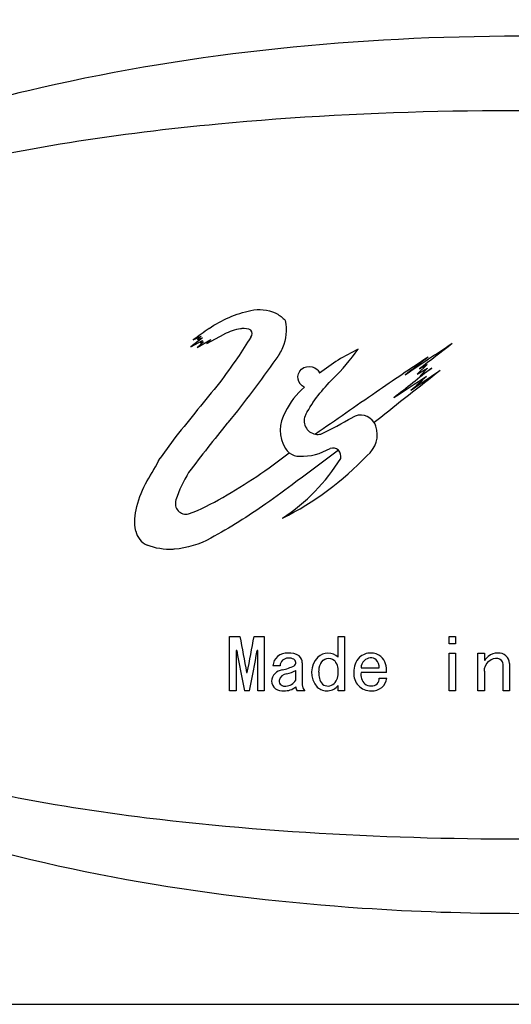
# Model space of a CAD drawing. Header units: millimetres. Extents: x -196 to 224, y 148 to 445.
# Tile 6 of 9: x 156 to 171, y 393 to 424. Entities that reach past the tile are written whole.
import ezdxf

# ---------------------------------------------------------------- set-up
doc = ezdxf.new("R2010")
doc.units = ezdxf.units.MM
doc.header["$LTSCALE"] = 0.25
doc.layers.add('CABLE TAG (VS)', color=7, linetype='Continuous')
doc.layers.add('FORM', color=7, linetype='Continuous')

msp = doc.modelspace()

# ---------------------------------------------------------------- linework, layer by layer
at = {"layer": 'CABLE TAG (VS)', "lineweight": 25}
for p, q in [((161.6034, 414.1229), (161.2293, 413.8377)), ((161.2293, 413.8377), (161.6034, 414.0402)), ((161.305, 414.0562), (161.562, 414.1776)), ((161.4293, 413.8176), (161.8644, 414.0661)), ((161.562, 414.1776), (161.4444, 414.0661)), ((161.4444, 414.0661), (161.6034, 414.1229)), ((161.6034, 414.0402), (161.5372, 413.9626)), ((161.7438, 413.9402), (162.2923, 414.2358)), ((161.8644, 414.0661), (161.7438, 413.9402)), ((161.6368, 413.9983), (161.4293, 413.8176)), ((161.5372, 413.9626), (161.6368, 413.9983)), ((168.7706, 413.2704), (168.4539, 412.9614)), ((168.4539, 412.9614), (168.7872, 413.1563)), ((168.5266, 413.1282), (168.7706, 413.2704)), ((168.7872, 413.1563), (168.5575, 412.9102)), ((168.5575, 412.9102), (168.9211, 413.1563)), ((167.1718, 411.4826), (167.0868, 411.4171)), ((160.7523, 410.969), (160.2542, 410.2811)), ((162.4685, 404.5883), (162.7967, 404.5883)), ((162.4685, 402.8509), (162.4685, 404.5882)), ((163.248, 404.5883), (163.5762, 404.5883)), ((163.5762, 404.5883), (163.5762, 402.8509)), ((165.9354, 403.9211), (165.9354, 404.5882)), ((165.9354, 404.5882), (166.1405, 404.5882)), ((166.1405, 404.5882), (166.1405, 402.8509)), ((169.4741, 404.5882), (169.6792, 404.5882)), ((169.4741, 404.3484), (169.4741, 404.5882)), ((169.6792, 404.5882), (169.6792, 404.3485)), ((169.6792, 404.3484), (169.4741, 404.3484)), ((162.6941, 404.1383), (162.6736, 404.1383)), ((162.6736, 404.1383), (162.6736, 402.8509)), ((163.3711, 404.1383), (163.3506, 404.1383)), ((163.3711, 402.8509), (163.3711, 404.1383)), ((169.4741, 402.8509), (169.4741, 404.0566)), ((169.4741, 404.0566), (169.6792, 404.0566)), ((169.6792, 404.0566), (169.6792, 402.8509)), ((170.3972, 402.8509), (170.3972, 404.0566)), ((170.3972, 404.0566), (170.6024, 404.0566)), ((170.6024, 404.0566), (170.6024, 403.8223)), ((164.0788, 403.6526), (163.8532, 403.6526)), ((164.7866, 403.7417), (164.7866, 403.0482)), ((171.1973, 402.8509), (171.1973, 403.706)), ((171.4024, 403.7239), (171.4024, 402.8509)), ((163.0121, 403.4402), (163.0326, 403.4402)), ((164.5814, 403.1866), (164.5814, 403.5019)), ((166.6636, 403.5815), (167.238, 403.5815)), ((167.4739, 403.4402), (166.6636, 403.4402)), ((170.6024, 403.4755), (170.6024, 402.8509)), ((165.9354, 402.8509), (165.9354, 403.0223)), ((167.2483, 403.2563), (167.4842, 403.2563)), ((162.6736, 402.8509), (162.4685, 402.8509)), ((163.1044, 402.8509), (162.9403, 402.8509)), ((163.5762, 402.8509), (163.3711, 402.8509)), ((164.8686, 402.8509), (164.6225, 402.8509)), ((166.1405, 402.8509), (165.9354, 402.8509)), ((169.6792, 402.8509), (169.4741, 402.8509)), ((170.6024, 402.8509), (170.3972, 402.8509)), ((171.4024, 402.8509), (171.1973, 402.8509))]:
    msp.add_line(p, q, dxfattribs=at)
at = {"layer": 'CABLE TAG (VS)', "lineweight": 18}
for p, q in [((161.6034, 414.1229), (161.2293, 413.8377)), ((161.2293, 413.8377), (161.6034, 414.0402)), ((161.305, 414.0562), (161.562, 414.1776)), ((161.4293, 413.8176), (161.8644, 414.0661)), ((161.562, 414.1776), (161.4444, 414.0661)), ((161.4444, 414.0661), (161.6034, 414.1229)), ((161.6034, 414.0402), (161.5372, 413.9626)), ((161.7438, 413.9402), (162.2923, 414.2358)), ((161.8644, 414.0661), (161.7438, 413.9402)), ((161.6368, 413.9983), (161.4293, 413.8176)), ((161.5372, 413.9626), (161.6368, 413.9983)), ((168.7706, 413.2704), (168.4539, 412.9614)), ((168.4539, 412.9614), (168.7872, 413.1563)), ((168.5266, 413.1282), (168.7706, 413.2704)), ((168.7872, 413.1563), (168.5575, 412.9102)), ((168.5575, 412.9102), (168.9211, 413.1563)), ((167.1718, 411.4826), (167.0868, 411.4171)), ((160.7523, 410.969), (160.2542, 410.2811)), ((162.4685, 404.5883), (162.7967, 404.5883)), ((162.4685, 402.8509), (162.4685, 404.5882)), ((163.248, 404.5883), (163.5762, 404.5883)), ((163.5762, 404.5883), (163.5762, 402.8509)), ((165.9354, 403.9211), (165.9354, 404.5882)), ((165.9354, 404.5882), (166.1405, 404.5882)), ((166.1405, 404.5882), (166.1405, 402.8509)), ((169.4741, 404.5882), (169.6792, 404.5882)), ((169.4741, 404.3484), (169.4741, 404.5882)), ((169.6792, 404.5882), (169.6792, 404.3485)), ((169.6792, 404.3484), (169.4741, 404.3484)), ((162.6941, 404.1383), (162.6736, 404.1383)), ((162.6736, 404.1383), (162.6736, 402.8509)), ((163.3711, 404.1383), (163.3506, 404.1383)), ((163.3711, 402.8509), (163.3711, 404.1383)), ((169.4741, 402.8509), (169.4741, 404.0566)), ((169.4741, 404.0566), (169.6792, 404.0566)), ((169.6792, 404.0566), (169.6792, 402.8509)), ((170.3972, 402.8509), (170.3972, 404.0566)), ((170.3972, 404.0566), (170.6024, 404.0566)), ((170.6024, 404.0566), (170.6024, 403.8223)), ((164.0788, 403.6526), (163.8532, 403.6526)), ((164.7866, 403.7417), (164.7866, 403.0482)), ((171.1973, 402.8509), (171.1973, 403.706)), ((171.4024, 403.7239), (171.4024, 402.8509)), ((163.0121, 403.4402), (163.0326, 403.4402)), ((164.5814, 403.1866), (164.5814, 403.5019)), ((166.6636, 403.5815), (167.238, 403.5815)), ((167.4739, 403.4402), (166.6636, 403.4402)), ((170.6024, 403.4755), (170.6024, 402.8509)), ((165.9354, 402.8509), (165.9354, 403.0223)), ((167.2483, 403.2563), (167.4842, 403.2563)), ((162.6736, 402.8509), (162.4685, 402.8509)), ((163.1044, 402.8509), (162.9403, 402.8509)), ((163.5762, 402.8509), (163.3711, 402.8509)), ((164.8686, 402.8509), (164.6225, 402.8509)), ((166.1405, 402.8509), (165.9354, 402.8509)), ((169.6792, 402.8509), (169.4741, 402.8509)), ((170.6024, 402.8509), (170.3972, 402.8509)), ((171.4024, 402.8509), (171.1973, 402.8509))]:
    msp.add_line(p, q, dxfattribs=at)
at = {"layer": 'CABLE TAG (VS)', "lineweight": 25}
for centre, radius, start, end in [((217.4188, 336.6456), 95.6094, 125.56311, 125.9378), ((163.0228, 414.2556), 0.1681, 318.70712, 41.29288), ((238.7069, 364.7709), 90.2594, 146.837118, 147.340582), ((169.5119, 407.6511), 6.7791, 115.69934, 127.97293), ((250.9992, 290.7645), 147.6537, 123.465611, 124.168814), ((245.451, 314.5804), 125.0162, 127.366335, 127.974881), ((252.4602, 348.3538), 110.8824, 144.031923, 144.537865), ((209.9425, 350.6286), 75.1358, 123.193143, 124.720463), ((243.8725, 316.3216), 122.797, 127.682486, 128.11798), ((284.8863, 264.3365), 188.4374, 127.876034, 128.659246), ((267.4806, 286.8053), 160.2453, 127.955834, 128.504974), ((261.7402, 276.1454), 165.2734, 124.052849, 124.446316), ((281.9056, 239.1584), 207.3282, 123.075681, 123.420086), ((255.5121, 315.8036), 130.2001, 131.783814, 132.080148), ((303.8577, 296.0335), 183.5466, 140.540305, 141.230224), ((166.4183, 410.704), 2.4139, 130.17499, 154.32176), ((324.9954, 182.4937), 278.8663, 124.474231, 124.958152), ((165.2041, 411.1755), 1.1199, 149.13808, 211.42869), ((165.2814, 411.4711), 0.4328, 151.30225, 260.65497), ((159.8057, 422.7919), 12.9992, 295.40555, 300.42453), ((166.6518, 411.1377), 0.5171, 32.71323, 120.60753), ((166.3285, 411.0368), 0.855, 307.99399, 18.32508), ((166.6453, 411.1373), 0.5227, 18.7875, 32.37024), ((165.2832, 411.4768), 0.4384, 260.54853, 283.1115), ((164.695, 410.8639), 0.523, 211.38321, 232.06211), ((164.7446, 412.1883), 1.8498, 268.76187, 300.31518), ((165.7586, 410.3393), 0.2647, 46.34599, 107.6579), ((159.908, 416.9225), 9.5544, 296.42151, 316.64283), ((160.7709, 413.5221), 6.1698, 303.31305, 328.20489), ((164.6984, 410.8648), 0.5259, 231.83439, 270.68364), ((165.7519, 410.3361), 0.2708, 346.16714, 45.81865), ((164.7468, 407.6276), 4.206, 148.50509, 161.75563), ((161.0824, 408.8359), 0.3475, 161.80239, 282.97464), ((160.0645, 408.0646), 0.604, 190.77968, 247.90182), ((286.1307, 427.1349), 125.3779, 190.359829, 190.893611), ((41.0334, 426.9255), 124.2392, 349.103657, 349.642317), ((271.5248, 424.2811), 110.6791, 190.485843, 191.16438), ((53.748, 424.428), 111.4648, 348.83836, 349.512125), ((164.3075, 403.5609), 0.4964, 86.79324, 128.74644), ((164.3825, 403.5211), 0.5376, 55.88407, 95.04042), ((164.4975, 403.7453), 0.2891, 359.31509, 49.82207), ((165.6117, 403.5822), 0.4744, 90.55333, 132.83769), ((165.6051, 403.5864), 0.4702, 45.38019, 89.75145), ((166.9718, 403.5124), 0.5443, 88.96983, 131.33605), ((166.9823, 403.5383), 0.5183, 52.25302, 90.07179), ((171.0192, 403.6056), 0.4512, 88.22469, 130.6138), ((171.0676, 403.7235), 0.3348, 0.08168, 95.89839), ((164.2657, 403.6348), 0.4129, 130.63997, 177.53271), ((164.3273, 403.6456), 0.2486, 88.17291, 178.39537), ((163.808, 405.1055), 1.6224, 282.19082, 296.42861), ((164.3645, 403.5523), 0.3431, 63.07005, 94.89144), ((164.4562, 403.7519), 0.1238, 306.661, 59.05223), ((165.7822, 403.4396), 0.6954, 135.14695, 222.40317), ((165.4719, 403.5038), 0.4649, 355.41695, 44.76478), ((167.0513, 403.4899), 0.6154, 135.51033, 184.62581), ((167.0242, 403.5605), 0.3612, 135.58924, 176.6593), ((166.9993, 403.5637), 0.3415, 96.42984, 133.0521), ((166.9761, 403.6447), 0.2588, 49.04728, 93.32432), ((166.9508, 403.6248), 0.2905, 351.43392, 47.85207), ((166.8911, 403.524), 0.5888, 351.82064, 46.07655), ((171.4294, 403.1367), 1.0742, 130.94398, 140.34442), ((171.025, 403.7082), 0.1723, 359.27494, 50.00465), ((164.2096, 403.1135), 0.4104, 98.25472, 173.40646), ((164.31, 403.1305), 0.2662, 93.4009, 169.73576), ((163.9174, 404.8638), 1.5151, 284.40282, 295.99496), ((165.8186, 403.3873), 0.5025, 172.9421, 219.83602), ((165.4516, 403.4195), 0.4861, 316.13361, 5.56545), ((166.9665, 403.382), 0.5317, 173.70895, 272.73711), ((167.0803, 403.3765), 0.4215, 171.30518, 225.85249), ((164.15, 403.197), 0.35, 185.97608, 278.52795), ((164.2231, 403.1755), 0.1751, 179.18827, 283.3147), ((164.2515, 403.3953), 0.3904, 271.75688, 327.69397), ((165.0846, 403.0564), 0.2981, 181.58838, 223.58465), ((165.5773, 403.3162), 0.4633, 228.22577, 320.6246), ((165.6074, 403.2876), 0.2826, 231.82815, 313.52767), ((166.9716, 403.3236), 0.3106, 233.469, 273.74502), ((167.0146, 403.2464), 0.2339, 264.409, 2.40995), ((167.0224, 403.3105), 0.465, 311.47465, 353.30003), ((164.2194, 403.4241), 0.5735, 268.25028, 309.13719), ((164.746, 402.9611), 0.1656, 173.70192, 221.73599), ((167.0116, 403.3613), 0.5108, 267.78198, 308.60256)]:
    msp.add_arc(centre, radius, start, end, dxfattribs=at)
at = {"layer": 'CABLE TAG (VS)', "lineweight": 18}
for centre, radius, start, end in [((217.4188, 336.6456), 95.6094, 125.56311, 125.9378), ((163.0228, 414.2556), 0.1681, 318.70712, 41.29288), ((238.7069, 364.7709), 90.2594, 146.837118, 147.340582), ((169.5119, 407.6511), 6.7791, 115.69934, 127.97293), ((250.9992, 290.7645), 147.6537, 123.465611, 124.168814), ((245.451, 314.5804), 125.0162, 127.366335, 127.974881), ((252.4602, 348.3538), 110.8824, 144.031923, 144.537865), ((209.9425, 350.6286), 75.1358, 123.193143, 124.720463), ((243.8725, 316.3216), 122.797, 127.682486, 128.11798), ((284.8863, 264.3365), 188.4374, 127.876034, 128.659246), ((267.4806, 286.8053), 160.2453, 127.955834, 128.504974), ((261.7402, 276.1454), 165.2734, 124.052849, 124.446316), ((281.9056, 239.1584), 207.3282, 123.075681, 123.420086), ((255.5121, 315.8036), 130.2001, 131.783814, 132.080148), ((303.8577, 296.0335), 183.5466, 140.540305, 141.230224), ((166.4183, 410.704), 2.4139, 130.17499, 154.32176), ((324.9954, 182.4937), 278.8663, 124.474231, 124.958152), ((165.2041, 411.1755), 1.1199, 149.13808, 211.42869), ((165.2814, 411.4711), 0.4328, 151.30225, 260.65497), ((159.8057, 422.7919), 12.9992, 295.40555, 300.42453), ((166.6518, 411.1377), 0.5171, 32.71323, 120.60753), ((166.3285, 411.0368), 0.855, 307.99399, 18.32508), ((166.6453, 411.1373), 0.5227, 18.7875, 32.37024), ((165.2832, 411.4768), 0.4384, 260.54853, 283.1115), ((164.695, 410.8639), 0.523, 211.38321, 232.06211), ((164.7446, 412.1883), 1.8498, 268.76187, 300.31518), ((165.7586, 410.3393), 0.2647, 46.34599, 107.6579), ((159.908, 416.9225), 9.5544, 296.42151, 316.64283), ((160.7709, 413.5221), 6.1698, 303.31305, 328.20489), ((164.6984, 410.8648), 0.5259, 231.83439, 270.68364), ((165.7519, 410.3361), 0.2708, 346.16714, 45.81865), ((164.7468, 407.6276), 4.206, 148.50509, 161.75563), ((161.0824, 408.8359), 0.3475, 161.80239, 282.97464), ((160.0645, 408.0646), 0.604, 190.77968, 247.90182), ((286.1307, 427.1349), 125.3779, 190.359829, 190.893611), ((41.0334, 426.9255), 124.2392, 349.103657, 349.642317), ((271.5248, 424.2811), 110.6791, 190.485843, 191.16438), ((53.748, 424.428), 111.4648, 348.83836, 349.512125), ((164.3075, 403.5609), 0.4964, 86.79324, 128.74644), ((164.3825, 403.5211), 0.5376, 55.88407, 95.04042), ((164.4975, 403.7453), 0.2891, 359.31509, 49.82207), ((165.6117, 403.5822), 0.4744, 90.55333, 132.83769), ((165.6051, 403.5864), 0.4702, 45.38019, 89.75145), ((166.9718, 403.5124), 0.5443, 88.96983, 131.33605), ((166.9823, 403.5383), 0.5183, 52.25302, 90.07179), ((171.0192, 403.6056), 0.4512, 88.22469, 130.6138), ((171.0676, 403.7235), 0.3348, 0.08168, 95.89839), ((164.2657, 403.6348), 0.4129, 130.63997, 177.53271), ((164.3273, 403.6456), 0.2486, 88.17291, 178.39537), ((163.808, 405.1055), 1.6224, 282.19082, 296.42861), ((164.3645, 403.5523), 0.3431, 63.07005, 94.89144), ((164.4562, 403.7519), 0.1238, 306.661, 59.05223), ((165.7822, 403.4396), 0.6954, 135.14695, 222.40317), ((165.4719, 403.5038), 0.4649, 355.41695, 44.76478), ((167.0513, 403.4899), 0.6154, 135.51033, 184.62581), ((167.0242, 403.5605), 0.3612, 135.58924, 176.6593), ((166.9993, 403.5637), 0.3415, 96.42984, 133.0521), ((166.9761, 403.6447), 0.2588, 49.04728, 93.32432), ((166.9508, 403.6248), 0.2905, 351.43392, 47.85207), ((166.8911, 403.524), 0.5888, 351.82064, 46.07655), ((171.4294, 403.1367), 1.0742, 130.94398, 140.34442), ((171.025, 403.7082), 0.1723, 359.27494, 50.00465), ((164.2096, 403.1135), 0.4104, 98.25472, 173.40646), ((164.31, 403.1305), 0.2662, 93.4009, 169.73576), ((163.9174, 404.8638), 1.5151, 284.40282, 295.99496), ((165.8186, 403.3873), 0.5025, 172.9421, 219.83602), ((165.4516, 403.4195), 0.4861, 316.13361, 5.56545), ((166.9665, 403.382), 0.5317, 173.70895, 272.73711), ((167.0803, 403.3765), 0.4215, 171.30518, 225.85249), ((164.15, 403.197), 0.35, 185.97608, 278.52795), ((164.2231, 403.1755), 0.1751, 179.18827, 283.3147), ((164.2515, 403.3953), 0.3904, 271.75688, 327.69397), ((165.0846, 403.0564), 0.2981, 181.58838, 223.58465), ((165.5773, 403.3162), 0.4633, 228.22577, 320.6246), ((165.6074, 403.2876), 0.2826, 231.82815, 313.52767), ((166.9716, 403.3236), 0.3106, 233.469, 273.74502), ((167.0146, 403.2464), 0.2339, 264.409, 2.40995), ((167.0224, 403.3105), 0.465, 311.47465, 353.30003), ((164.2194, 403.4241), 0.5735, 268.25028, 309.13719), ((164.746, 402.9611), 0.1656, 173.70192, 221.73599), ((167.0116, 403.3613), 0.5108, 267.78198, 308.60256)]:
    msp.add_arc(centre, radius, start, end, dxfattribs=at)
at = {"layer": 'CABLE TAG (VS)'}
for points, knots in [([(171.7259, 423.7498), (166.583, 423.7476), (161.3928, 423.241), (152.712, 421.2484), (148.7078, 419.9248), (142.9218, 416.4858), (140.1541, 414.2182), (139.4128, 411.2483)], [5.6003084, 5.6003084, 5.6003084, 5.6003084, 7.9254145, 7.9254145, 9.6774696, 9.6774696, 10.9998668, 10.9998668, 10.9998668, 10.9998668]), ([(201.5563, 411.2483), (201.5448, 411.2984), (201.272, 412.4249), (200.7048, 413.4648), (198.9171, 415.6873), (197.3616, 416.7527), (193.5855, 418.6365), (191.1064, 419.3537), (184.9712, 420.6571), (180.8705, 421.0614), (172.2225, 421.4812), (166.9613, 421.4011), (158.9666, 420.65), (155.7128, 420.1767), (150.5666, 418.8095), (148.4221, 418.0416), (144.9299, 415.9676), (143.4692, 414.6959), (142.2625, 412.4546), (142.0374, 411.8605), (141.8971, 411.2483)], [0.01035204, 0.01035204, 0.01035204, 0.01035204, 0.01141096, 0.03423289, 0.03423289, 0.07201313, 0.07201313, 0.12491301, 0.12491301, 0.20567559, 0.20567559, 0.30946049, 0.30946049, 0.37654152, 0.37654152, 0.42356393, 0.42356393, 0.46458948, 0.46458948, 0.47834761, 0.47834761, 0.47834761, 0.47834761]), ([(139.4124, 408.2484), (139.9464, 406.125), (141.5539, 404.3063), (146.0488, 400.8465), (149.5365, 399.3811), (157.1766, 397.0092), (161.9846, 396.2353), (168.3778, 395.8047), (170.0524, 395.7476), (171.7259, 395.747)], [11.4633396, 11.4633396, 11.4633396, 11.4633396, 12.5062175, 12.5062175, 14.0513399, 14.0513399, 16.2097838, 16.2097838, 16.9744391, 16.9744391, 16.9744391, 16.9744391]), ([(141.8966, 408.2483), (142.3299, 406.3589), (143.5418, 404.8002), (146.6332, 402.3356), (148.6413, 401.4174), (153.4886, 399.7733), (156.735, 399.1804), (164.2467, 398.2564), (168.9905, 398.0703), (177.5314, 398.2006), (181.9122, 398.4857), (188.7093, 399.5643), (191.5784, 400.2054), (196.0146, 401.9729), (197.911, 403.0058), (200.4054, 405.4918), (201.2181, 406.7838), (201.5553, 408.2483)], [0.50033028, 0.50033028, 0.50033028, 0.50033028, 0.54308094, 0.54308094, 0.58893761, 0.58893761, 0.65818618, 0.65818618, 0.75761553, 0.75761553, 0.84813874, 0.84813874, 0.91060622, 0.91060622, 0.95517612, 0.95517612, 0.98889495, 0.98889495, 0.98889495, 0.98889495])]:
    msp.add_open_spline(points, degree=3, knots=knots, dxfattribs=at)
at = {"layer": 'CABLE TAG (VS)', "lineweight": 25}
for points, knots in [([(161.8124, 414.4215), (162.2181, 414.7014), (162.6706, 414.8923), (163.3998, 415.0535), (163.8169, 415.0151), (164.1291, 414.7952), (164.214, 414.7142)], [0, 0, 0, 0, 1, 1, 1.524008, 1.7616449, 1.7616449, 1.7616449, 1.7616449]), ([(164.2144, 414.7138), (164.2258, 414.703), (164.2341, 414.6889), (164.307, 414.3731), (164.2563, 413.9422), (164.0296, 413.5522), (163.9417, 413.4422)], [0, 0, 0, 0, 0.9889197, 0.9889197, 20.7019194, 29.7443482, 29.7443482, 29.7443482, 29.7443482]), ([(163.1491, 414.3666), (163.0596, 414.4113), (162.9417, 414.4292), (162.6492, 414.3863), (162.455, 414.323), (162.2923, 414.2358)], [0, 0, 0, 0, 1, 1.1167322, 2.9167356, 2.9167356, 2.9167356, 2.9167356]), ([(164.9018, 411.6789), (165.1425, 412.1099), (165.4287, 412.4829), (166.0595, 413.1021), (166.335, 413.4246), (166.5722, 413.7597)], [0, 0, 0, 0, 1, 1, 1.8437753, 1.8437753, 1.8437753, 1.8437753]), ([(163.9417, 413.4422), (163.4612, 412.7523), (162.9474, 412.0695), (161.9818, 410.891), (161.5618, 410.3549), (161.1604, 409.8249)], [0, 0, 0, 0, 1, 1.0158545, 1.8009986, 1.8009986, 1.8009986, 1.8009986]), ([(164.861, 412.5484), (164.8063, 412.5716), (164.6634, 412.6898), (164.6299, 412.8595), (164.7472, 413.2171), (165.0761, 413.2891), (165.2972, 413.0764), (165.3214, 413.0397), (165.3408, 412.9951)], [0, 0, 0, 0, 0.12389318, 0.37167954, 0.37167954, 0.89546486, 0.89546486, 0.99999986, 0.99999986, 0.99999986, 0.99999986]), ([(159.4712, 407.9516), (159.4211, 408.2149), (159.4369, 408.4758), (159.5789, 409.026), (159.6893, 409.2947), (159.9763, 409.7958), (160.1153, 410.0384), (160.2542, 410.281)], [0, 0, 0, 0, 1.0774078, 1.0774078, 2.3189238, 2.3189238, 3.4857137, 3.4857137, 3.4857137, 3.4857137]), ([(165.941, 410.5305), (165.4857, 410.1971), (164.7134, 409.6165), (163.3967, 408.6345), (162.4718, 408.0561), (161.5079, 407.5275), (161.0966, 407.4029), (160.4009, 407.3483), (160.095, 407.3986), (159.8373, 407.505)], [0.0000011, 0.0000011, 0.0000011, 0.0000011, 1.0102985, 1.7226771, 2.9727554, 2.9727554, 3.7065267, 3.7388752, 4.2373446, 4.2373446, 4.2373446, 4.2373446]), ([(161.1604, 408.4972), (161.5329, 408.6425), (161.8973, 408.8237), (162.9827, 409.446), (163.6975, 409.9259), (164.3733, 410.4512)], [0, 0, 0, 0, 1.1543793, 1.1543793, 3.5814679, 3.5814679, 3.5814679, 3.5814679]), ([(165.32, 403.449), (165.3199, 403.5427), (165.3431, 403.7234), (165.5468, 403.9304), (165.7393, 403.8861), (165.802, 403.8312)], [0.0013756, 0.0013756, 0.0013756, 0.0013756, 0.688726, 1.3128306, 1.8966329, 1.8966329, 1.8966329, 1.8966329]), ([(170.6024, 403.4756), (170.6023, 403.6014), (170.6738, 403.7568), (170.9141, 403.9151), (171.0724, 403.8955), (171.1357, 403.8402)], [0.0019055, 0.0019055, 0.0019055, 0.0019055, 1.0130926, 1.4393228, 2.0793021, 2.0793021, 2.0793021, 2.0793021])]:
    msp.add_open_spline(points, degree=3, knots=knots, dxfattribs=at)
at = {"layer": 'CABLE TAG (VS)', "lineweight": 18}
for points, knots in [([(161.8124, 414.4215), (162.2181, 414.7014), (162.6706, 414.8923), (163.3998, 415.0535), (163.8169, 415.0151), (164.1291, 414.7952), (164.214, 414.7142)], [0, 0, 0, 0, 1, 1, 1.524008, 1.7616449, 1.7616449, 1.7616449, 1.7616449]), ([(164.2144, 414.7138), (164.2258, 414.703), (164.2341, 414.6889), (164.307, 414.3731), (164.2563, 413.9422), (164.0296, 413.5522), (163.9417, 413.4422)], [0, 0, 0, 0, 0.9889197, 0.9889197, 20.7019194, 29.7443482, 29.7443482, 29.7443482, 29.7443482]), ([(163.1491, 414.3666), (163.0596, 414.4113), (162.9417, 414.4292), (162.6492, 414.3863), (162.455, 414.323), (162.2923, 414.2358)], [0, 0, 0, 0, 1, 1.1167322, 2.9167356, 2.9167356, 2.9167356, 2.9167356]), ([(164.9018, 411.6789), (165.1425, 412.1099), (165.4287, 412.4829), (166.0595, 413.1021), (166.335, 413.4246), (166.5722, 413.7597)], [0, 0, 0, 0, 1, 1, 1.8437753, 1.8437753, 1.8437753, 1.8437753]), ([(163.9417, 413.4422), (163.4612, 412.7523), (162.9474, 412.0695), (161.9818, 410.891), (161.5618, 410.3549), (161.1604, 409.8249)], [0, 0, 0, 0, 1, 1.0158545, 1.8009986, 1.8009986, 1.8009986, 1.8009986]), ([(164.861, 412.5484), (164.8063, 412.5716), (164.6634, 412.6898), (164.6299, 412.8595), (164.7472, 413.2171), (165.0761, 413.2891), (165.2972, 413.0764), (165.3214, 413.0397), (165.3408, 412.9951)], [0, 0, 0, 0, 0.12389318, 0.37167954, 0.37167954, 0.89546486, 0.89546486, 0.99999986, 0.99999986, 0.99999986, 0.99999986]), ([(159.4712, 407.9516), (159.4211, 408.2149), (159.4369, 408.4758), (159.5789, 409.026), (159.6893, 409.2947), (159.9763, 409.7958), (160.1153, 410.0384), (160.2542, 410.281)], [0, 0, 0, 0, 1.0774078, 1.0774078, 2.3189238, 2.3189238, 3.4857137, 3.4857137, 3.4857137, 3.4857137]), ([(165.941, 410.5305), (165.4857, 410.1971), (164.7134, 409.6165), (163.3967, 408.6345), (162.4718, 408.0561), (161.5079, 407.5275), (161.0966, 407.4029), (160.4009, 407.3483), (160.095, 407.3986), (159.8373, 407.505)], [0.0000011, 0.0000011, 0.0000011, 0.0000011, 1.0102985, 1.7226771, 2.9727554, 2.9727554, 3.7065267, 3.7388752, 4.2373446, 4.2373446, 4.2373446, 4.2373446]), ([(161.1604, 408.4972), (161.5329, 408.6425), (161.8973, 408.8237), (162.9827, 409.446), (163.6975, 409.9259), (164.3733, 410.4512)], [0, 0, 0, 0, 1.1543793, 1.1543793, 3.5814679, 3.5814679, 3.5814679, 3.5814679]), ([(165.32, 403.449), (165.3199, 403.5427), (165.3431, 403.7234), (165.5468, 403.9304), (165.7393, 403.8861), (165.802, 403.8312)], [0.0013756, 0.0013756, 0.0013756, 0.0013756, 0.688726, 1.3128306, 1.8966329, 1.8966329, 1.8966329, 1.8966329]), ([(170.6024, 403.4756), (170.6023, 403.6014), (170.6738, 403.7568), (170.9141, 403.9151), (171.0724, 403.8955), (171.1357, 403.8402)], [0.0019055, 0.0019055, 0.0019055, 0.0019055, 1.0130926, 1.4393228, 2.0793021, 2.0793021, 2.0793021, 2.0793021])]:
    msp.add_open_spline(points, degree=3, knots=knots, dxfattribs=at)
at = {"layer": 'FORM'}
msp.add_lwpolyline([(210, 433.75), (132.9122, 433.75), (132.9122, 392.8431), (210, 392.8431)], close=True, dxfattribs=at)

doc.saveas('drawing.dxf')
